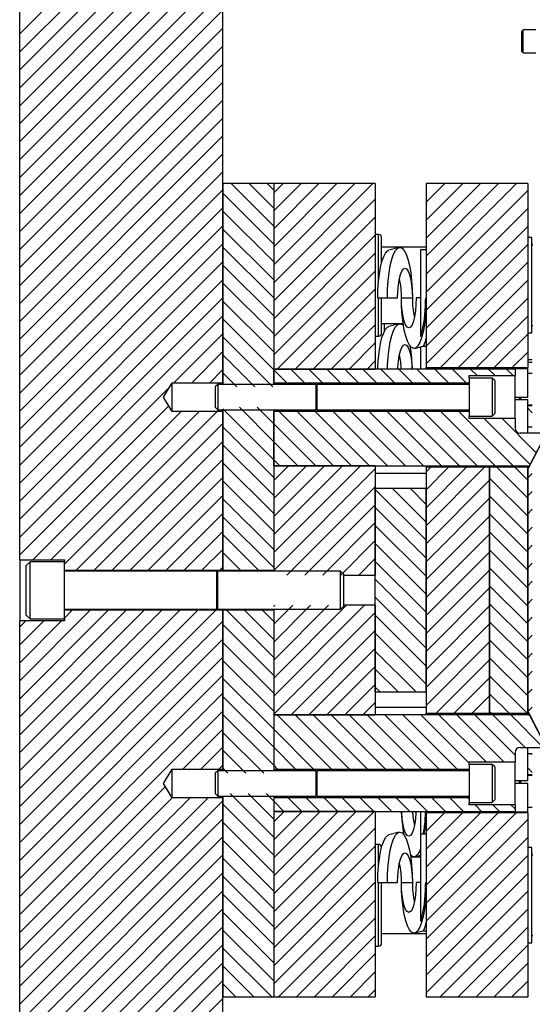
# Model space of a CAD drawing. Header units: inches. Extents: x 1802 to 2468, y -253 to -72.
# Tile 126 of 256: x 1877.53 to 1882.57, y -150.6 to -140.91. Entities that reach past the tile are written whole.
import ezdxf

# ---------------------------------------------------------------- set-up
doc = ezdxf.new("R2010")
doc.units = ezdxf.units.IN
doc.header["$LTSCALE"] = 0.5
doc.header["$MEASUREMENT"] = 0
doc.layers.add('SID-M-F', color=202, linetype='Continuous')
doc.layers.add('SID-M-S', color=105, linetype='Continuous')

msp = doc.modelspace()

# ---------------------------------------------------------------- linework, layer by layer
at = {"layer": 'SID-M-F', "linetype": 'Continuous'}
for p, q in [((1877.52787, -141.05021), (1879.52787, -139.05021)), ((1877.52787, -141.22699), (1879.52787, -139.22699)), ((1877.52787, -141.40377), (1879.52787, -139.40377)), ((1877.52787, -141.58054), (1879.52787, -139.58054)), ((1877.52787, -141.75732), (1879.52787, -139.75732)), ((1877.52787, -141.9341), (1879.52787, -139.9341)), ((1877.52787, -142.11087), (1879.52787, -140.11087)), ((1877.52787, -142.28765), (1879.52787, -140.28765)), ((1877.52787, -142.46443), (1879.52787, -140.46443)), ((1877.52787, -142.6412), (1879.52787, -140.6412)), ((1877.52787, -142.81798), (1879.52787, -140.81798)), ((1877.52787, -142.99476), (1879.52787, -140.99476)), ((1877.52787, -143.17153), (1879.52787, -141.17153)), ((1877.52787, -143.34831), (1879.52787, -141.34831)), ((1877.52787, -143.52509), (1879.52787, -141.52509)), ((1877.52787, -143.70186), (1879.52787, -141.70186)), ((1877.52787, -143.87864), (1879.52787, -141.87864)), ((1877.52787, -144.05542), (1879.52787, -142.05542)), ((1877.52787, -144.23219), (1879.52787, -142.23219)), ((1877.52787, -144.40897), (1879.52787, -142.40897)), ((1880.02787, -142.94126), (1879.61047, -142.52387)), ((1880.02787, -142.76448), (1879.78725, -142.52387)), ((1880.02787, -142.58771), (1879.96403, -142.52387)), ((1880.02787, -142.61608), (1880.12008, -142.52387)), ((1880.02787, -142.79285), (1880.29685, -142.52387)), ((1880.02787, -142.96963), (1880.47363, -142.52387)), ((1880.02787, -143.14641), (1880.65041, -142.52387)), ((1880.02787, -143.32318), (1880.82718, -142.52387)), ((1880.02787, -143.49996), (1881.00396, -142.52387)), ((1881.52787, -142.53029), (1881.53429, -142.52387)), ((1881.52787, -142.70707), (1881.71107, -142.52387)), ((1881.52787, -142.88384), (1881.88784, -142.52387)), ((1881.52787, -143.06062), (1882.06462, -142.52387)), ((1881.52787, -143.2374), (1882.2414, -142.52387)), ((1881.52787, -143.41417), (1882.41817, -142.52387)), ((1877.52787, -144.58575), (1879.52787, -142.58575)), ((1880.02787, -143.11804), (1879.52787, -142.61804)), ((1881.52787, -143.59095), (1882.52787, -142.59095)), ((1880.02787, -143.67674), (1881.02787, -142.67674)), ((1877.52787, -144.76252), (1879.52787, -142.76252)), ((1880.02787, -143.29481), (1879.52787, -142.79481)), ((1881.52787, -143.76773), (1882.52787, -142.76773)), ((1877.52787, -144.9393), (1879.52787, -142.9393)), ((1880.02787, -143.85351), (1881.02787, -142.85351)), ((1881.52787, -143.9445), (1882.52787, -142.9445)), ((1880.02787, -143.47159), (1879.52787, -142.97159)), ((1880.02787, -144.03029), (1881.02787, -143.03029)), ((1877.52787, -145.11608), (1879.52787, -143.11608)), ((1881.52787, -144.12128), (1882.52787, -143.12128)), ((1880.02787, -143.64837), (1879.52787, -143.14837)), ((1880.02787, -144.20707), (1881.02787, -143.20707)), ((1877.52787, -145.29285), (1879.52787, -143.29285)), ((1880.02787, -143.82514), (1879.52787, -143.32514)), ((1881.52787, -144.29806), (1882.52787, -143.29806)), ((1880.06284, -144.34887), (1881.02787, -143.38384)), ((1877.52787, -145.46963), (1879.52787, -143.46963)), ((1880.02787, -144.00192), (1879.52787, -143.50192)), ((1881.66883, -144.33387), (1882.52787, -143.47483)), ((1880.23962, -144.34887), (1881.02787, -143.56062)), ((1877.52787, -145.64641), (1879.52787, -143.64641)), ((1880.02787, -144.1787), (1879.52787, -143.6787)), ((1881.84561, -144.33387), (1882.52787, -143.65161)), ((1880.4164, -144.34887), (1881.02787, -143.7374)), ((1877.52787, -145.82318), (1879.52787, -143.82318)), ((1880.02787, -144.35547), (1879.52787, -143.85547)), ((1880.59317, -144.34887), (1881.02787, -143.91417)), ((1882.02239, -144.33387), (1882.52787, -143.82839)), ((1879.04458, -144.48324), (1879.52787, -143.99996)), ((1882.19916, -144.33387), (1882.52787, -144.00517)), ((1880.01898, -144.52337), (1879.52787, -144.03225)), ((1880.76995, -144.34887), (1881.02787, -144.09095)), ((1879.22136, -144.48324), (1879.52787, -144.17674)), ((1882.37594, -144.33387), (1882.52787, -144.18194)), ((1879.84221, -144.52337), (1879.52787, -144.20903)), ((1880.94673, -144.34887), (1881.02787, -144.26773)), ((1879.39814, -144.48324), (1879.52787, -144.35351)), ((1879.66543, -144.52337), (1879.52787, -144.3858)), ((1880.15576, -144.48337), (1880.02787, -144.35547)), ((1880.33254, -144.48337), (1880.19804, -144.34887)), ((1880.50931, -144.48337), (1880.37481, -144.34887)), ((1880.68609, -144.48337), (1880.55159, -144.34887)), ((1880.86287, -144.48337), (1880.72837, -144.34887)), ((1881.03964, -144.48337), (1880.90514, -144.34887)), ((1881.21642, -144.48337), (1881.08192, -144.34887)), ((1881.3932, -144.48337), (1881.2587, -144.34887)), ((1881.56997, -144.48337), (1881.43547, -144.34887)), ((1881.74675, -144.48337), (1881.61225, -144.34887)), ((1881.92353, -144.48337), (1881.78903, -144.34887)), ((1882.0298, -144.41287), (1881.9658, -144.34887)), ((1882.20658, -144.41287), (1882.14258, -144.34887)), ((1882.38336, -144.41287), (1882.31936, -144.34887)), ((1877.52787, -145.99996), (1879.0027, -144.52513)), ((1877.52787, -146.17674), (1878.99493, -144.70968)), ((1877.65788, -146.2235), (1879.11689, -144.76449)), ((1877.83466, -146.2235), (1879.29366, -144.76449)), ((1877.96787, -146.26707), (1879.47044, -144.76449)), ((1880.02787, -145.23936), (1879.52787, -144.73936)), ((1880.02787, -145.06258), (1879.68965, -144.72437)), ((1880.02787, -144.8858), (1879.86643, -144.72437)), ((1880.61771, -145.29887), (1880.08321, -144.76437)), ((1880.79448, -145.29887), (1880.25998, -144.76437)), ((1880.97126, -145.29887), (1880.43676, -144.76437)), ((1881.14804, -145.29887), (1880.61354, -144.76437)), ((1881.32481, -145.29887), (1880.79031, -144.76437)), ((1881.50159, -145.29887), (1880.96709, -144.76437)), ((1881.67837, -145.29887), (1881.14387, -144.76437)), ((1881.85514, -145.29887), (1881.32064, -144.76437)), ((1882.03192, -145.29887), (1881.49742, -144.76437)), ((1882.2087, -145.29887), (1881.6742, -144.76437)), ((1882.38547, -145.29887), (1881.85097, -144.76437)), ((1882.57314, -144.77943), (1882.52787, -144.73415)), ((1878.08459, -146.32712), (1879.52787, -144.88384)), ((1880.44093, -145.29887), (1880.02787, -144.8858)), ((1882.55111, -145.28773), (1882.09825, -144.83487)), ((1882.61163, -145.17147), (1882.27503, -144.83487)), ((1880.02787, -145.41613), (1879.52787, -144.91613)), ((1882.53531, -144.91837), (1882.52787, -144.91093)), ((1878.26137, -146.32712), (1879.52787, -145.06062)), ((1880.26415, -145.29887), (1880.02787, -145.06258)), ((1880.02787, -145.59291), (1879.52787, -145.09291)), ((1878.43814, -146.32712), (1879.52787, -145.2374)), ((1880.02787, -145.76969), (1879.52787, -145.26969)), ((1880.08738, -145.29887), (1880.02787, -145.23936)), ((1880.02787, -145.4445), (1880.1735, -145.29887)), ((1880.02787, -145.62128), (1880.35028, -145.29887)), ((1880.02787, -145.79806), (1880.52706, -145.29887)), ((1880.02787, -145.97483), (1880.70383, -145.29887)), ((1880.02787, -146.15161), (1880.88061, -145.29887)), ((1880.02787, -146.32839), (1881.02787, -145.32839)), ((1881.52787, -145.35872), (1881.57272, -145.31387)), ((1881.52787, -145.5355), (1881.74949, -145.31387)), ((1881.52787, -145.71227), (1881.92627, -145.31387)), ((1881.52787, -145.88905), (1882.10305, -145.31387)), ((1882.52787, -145.61804), (1882.2237, -145.31387)), ((1882.52787, -145.44126), (1882.40047, -145.31387)), ((1878.61492, -146.32712), (1879.52787, -145.41417)), ((1880.02787, -145.94646), (1879.52787, -145.44646)), ((1881.52787, -146.06583), (1882.15287, -145.44083)), ((1882.52787, -145.79481), (1882.15287, -145.41981)), ((1882.52787, -145.41938), (1882.57314, -145.3741)), ((1880.1572, -146.37583), (1881.02787, -145.50517)), ((1881.52787, -146.03225), (1881.02787, -145.53225)), ((1881.52787, -145.85547), (1881.19626, -145.52387)), ((1881.52787, -145.6787), (1881.37304, -145.52387)), ((1882.52787, -145.59616), (1882.57314, -145.55088)), ((1878.7917, -146.32712), (1879.52787, -145.59095)), ((1880.02787, -146.12324), (1879.52787, -145.62324)), ((1881.52787, -146.2426), (1882.15287, -145.6176)), ((1882.52787, -145.97159), (1882.15287, -145.59659)), ((1880.33397, -146.37583), (1881.02787, -145.68194)), ((1881.52787, -146.20903), (1881.02787, -145.70903)), ((1882.52787, -145.77293), (1882.57314, -145.72766)), ((1878.96847, -146.32712), (1879.52787, -145.76773)), ((1880.02787, -146.30002), (1879.52787, -145.80002)), ((1881.52787, -146.41938), (1882.15287, -145.79438)), ((1882.52787, -146.14837), (1882.15287, -145.77337)), ((1879.14525, -146.32712), (1879.52787, -145.9445)), ((1880.51075, -146.37583), (1881.02787, -145.85872)), ((1881.52787, -146.3858), (1881.02787, -145.8858)), ((1882.52787, -146.32514), (1882.15287, -145.95014)), ((1882.52787, -145.94971), (1882.57314, -145.90443)), ((1879.87819, -146.32712), (1879.52787, -145.97679)), ((1880.68753, -146.37583), (1881.02787, -146.0355)), ((1881.52787, -146.59616), (1882.15287, -145.97116)), ((1879.32203, -146.32712), (1879.52787, -146.12128)), ((1881.52787, -146.56258), (1881.02787, -146.06258)), ((1882.52787, -146.50192), (1882.15287, -146.12692)), ((1882.52787, -146.12649), (1882.57314, -146.08121)), ((1879.70142, -146.32712), (1879.52787, -146.15357)), ((1880.8643, -146.37583), (1881.02787, -146.21227)), ((1881.52787, -146.73936), (1881.02787, -146.23936)), ((1881.52787, -146.77293), (1882.15287, -146.14793)), ((1879.4988, -146.32712), (1879.52787, -146.29806)), ((1881.52787, -146.94971), (1882.15287, -146.32471)), ((1882.52787, -146.6787), (1882.15287, -146.3037)), ((1882.52787, -146.30326), (1882.57314, -146.25799)), ((1881.52787, -146.91613), (1881.02787, -146.41613)), ((1882.52787, -146.48004), (1882.57314, -146.43476)), ((1881.52787, -147.12649), (1882.15287, -146.50149)), ((1882.52787, -146.85547), (1882.15287, -146.48047)), ((1881.52787, -147.09291), (1881.02787, -146.59291)), ((1882.52787, -146.65682), (1882.57314, -146.61154)), ((1877.52787, -147.41417), (1878.22143, -146.72061)), ((1877.52787, -147.59095), (1878.3982, -146.72061)), ((1877.52787, -147.76773), (1878.57498, -146.72061)), ((1877.52787, -147.9445), (1878.75176, -146.72061)), ((1877.52787, -148.12128), (1878.92853, -146.72061)), ((1877.52787, -148.29806), (1879.10531, -146.72061)), ((1877.52787, -148.47483), (1879.28209, -146.72061)), ((1877.52787, -148.65161), (1879.45886, -146.72061)), ((1877.96787, -146.7974), (1878.04465, -146.72061)), ((1880.02787, -147.1839), (1879.56458, -146.72061)), ((1880.02787, -147.00712), (1879.74136, -146.72061)), ((1880.02787, -146.83035), (1879.91813, -146.72061)), ((1880.02787, -146.68194), (1880.03791, -146.6719)), ((1880.02787, -146.85872), (1880.21468, -146.6719)), ((1880.02787, -147.0355), (1880.39146, -146.6719)), ((1880.02787, -147.21227), (1880.56824, -146.6719)), ((1880.02787, -147.38905), (1880.74501, -146.6719)), ((1880.02787, -147.56583), (1880.92179, -146.6719)), ((1881.52787, -147.30326), (1882.15287, -146.67826)), ((1882.52787, -147.03225), (1882.15287, -146.65725)), ((1880.02787, -147.7426), (1881.02787, -146.7426)), ((1881.52787, -147.26969), (1881.02787, -146.76969)), ((1882.52787, -146.83359), (1882.57314, -146.78832)), ((1877.52787, -146.88384), (1877.58748, -146.82424)), ((1877.52787, -147.06062), (1877.76425, -146.82424)), ((1877.52787, -147.2374), (1877.94103, -146.82424)), ((1877.52787, -148.82839), (1879.52787, -146.82839)), ((1880.02787, -147.36068), (1879.52787, -146.86068)), ((1880.19838, -147.74887), (1881.02787, -146.91938)), ((1881.52787, -147.48004), (1882.15287, -146.85504)), ((1882.52787, -147.20903), (1882.15287, -146.83403)), ((1877.52787, -149.00517), (1879.52787, -147.00517)), ((1881.52787, -147.44646), (1881.02787, -146.94646)), ((1882.52787, -147.3858), (1882.15287, -147.0108)), ((1882.52787, -147.01037), (1882.57314, -146.96509)), ((1880.02787, -147.53745), (1879.52787, -147.03745)), ((1880.37515, -147.74887), (1881.02787, -147.09616)), ((1881.52787, -147.65682), (1882.15287, -147.03182)), ((1877.52787, -149.18194), (1879.52787, -147.18194)), ((1881.42849, -147.52387), (1881.02787, -147.12324)), ((1881.62759, -147.73387), (1882.15287, -147.20859)), ((1882.52787, -147.56258), (1882.15287, -147.18758)), ((1882.52787, -147.18715), (1882.57314, -147.14187)), ((1880.02787, -147.71423), (1879.52787, -147.21423)), ((1880.55193, -147.74887), (1881.02787, -147.27293)), ((1881.25172, -147.52387), (1881.02787, -147.30002)), ((1877.52787, -149.35872), (1879.52787, -147.35872)), ((1880.02787, -147.89101), (1879.52787, -147.39101)), ((1881.80437, -147.73387), (1882.15287, -147.38537)), ((1882.52238, -147.73387), (1882.15287, -147.36436)), ((1882.52787, -147.36392), (1882.57314, -147.31865)), ((1880.72871, -147.74887), (1881.02787, -147.44971)), ((1881.07494, -147.52387), (1881.02787, -147.47679)), ((1882.52787, -147.5407), (1882.57314, -147.49542)), ((1877.52787, -149.5355), (1879.52787, -147.5355)), ((1880.02787, -148.06778), (1879.52787, -147.56778)), ((1881.98114, -147.73387), (1882.15287, -147.56215)), ((1882.3456, -147.73387), (1882.15287, -147.54113)), ((1880.90548, -147.74887), (1881.02787, -147.62649)), ((1882.53036, -147.71498), (1882.57314, -147.6722)), ((1877.52787, -149.71227), (1879.52787, -147.71227)), ((1880.02787, -148.24456), (1879.52787, -147.74456)), ((1880.597, -148.28337), (1880.0625, -147.74887)), ((1880.77378, -148.28337), (1880.23928, -147.74887)), ((1880.95056, -148.28337), (1880.41606, -147.74887)), ((1881.12733, -148.28337), (1880.59283, -147.74887)), ((1881.30411, -148.28337), (1880.76961, -147.74887)), ((1881.48089, -148.28337), (1880.94639, -147.74887)), ((1881.65766, -148.28337), (1881.12316, -147.74887)), ((1881.83444, -148.28337), (1881.29994, -147.74887)), ((1881.95287, -148.22502), (1881.47672, -147.74887)), ((1882.11749, -148.21287), (1881.65349, -147.74887)), ((1882.29427, -148.21287), (1881.83027, -147.74887)), ((1882.40287, -148.14469), (1882.00705, -147.74887)), ((1882.16882, -147.73387), (1882.15287, -147.71791)), ((1882.50432, -148.06936), (1882.18382, -147.74887)), ((1882.6811, -148.06936), (1882.3606, -147.74887)), ((1882.55392, -147.76541), (1882.53738, -147.74887)), ((1879.13367, -148.28324), (1879.52787, -147.88905)), ((1879.9299, -148.32337), (1879.52787, -147.92134)), ((1880.42023, -148.28337), (1880.02787, -147.89101)), ((1879.31045, -148.28324), (1879.52787, -148.06583)), ((1880.24345, -148.28337), (1880.02787, -148.06778)), ((1879.75312, -148.32337), (1879.52787, -148.09811)), ((1882.57314, -148.13819), (1882.56432, -148.12936)), ((1879.48722, -148.28324), (1879.52787, -148.2426)), ((1879.57634, -148.32337), (1879.52787, -148.27489)), ((1880.06667, -148.28337), (1880.02787, -148.24456)), ((1882.57314, -148.31496), (1882.52787, -148.26969)), ((1877.52787, -149.88905), (1878.96202, -148.4549)), ((1877.52787, -150.06583), (1879.0292, -148.56449)), ((1877.52787, -150.2426), (1879.20597, -148.56449)), ((1877.52787, -150.41938), (1879.38275, -148.56449)), ((1880.02787, -148.95167), (1879.60057, -148.52437)), ((1880.02787, -148.77489), (1879.77734, -148.52437)), ((1880.02787, -148.59811), (1879.95412, -148.52437)), ((1880.3054, -148.69887), (1880.1709, -148.56437)), ((1880.48217, -148.69887), (1880.34767, -148.56437)), ((1880.65895, -148.69887), (1880.52445, -148.56437)), ((1880.83573, -148.69887), (1880.70123, -148.56437)), ((1881.0125, -148.69887), (1880.878, -148.56437)), ((1881.18928, -148.69887), (1881.05478, -148.56437)), ((1881.36606, -148.69887), (1881.23156, -148.56437)), ((1881.54283, -148.69887), (1881.40833, -148.56437)), ((1881.71961, -148.69887), (1881.58511, -148.56437)), ((1881.89639, -148.69887), (1881.76189, -148.56437)), ((1881.95287, -148.57857), (1881.93866, -148.56437)), ((1877.52787, -150.59616), (1879.52787, -148.59616)), ((1880.02787, -149.12844), (1879.52787, -148.62844)), ((1880.12862, -148.69887), (1880.02787, -148.59811)), ((1882.07316, -148.69887), (1882.00916, -148.63487)), ((1882.24994, -148.69887), (1882.18594, -148.63487)), ((1882.40287, -148.67502), (1882.36272, -148.63487)), ((1880.02787, -148.80326), (1880.13226, -148.69887)), ((1880.02787, -148.98004), (1880.30904, -148.69887)), ((1880.02787, -149.15682), (1880.48581, -148.69887)), ((1880.02787, -149.33359), (1880.66259, -148.69887)), ((1880.02787, -149.51037), (1880.83937, -148.69887)), ((1880.02787, -149.68715), (1881.01614, -148.69887)), ((1881.52787, -148.71748), (1881.53147, -148.71387)), ((1881.52787, -148.89425), (1881.70825, -148.71387)), ((1881.52787, -149.07103), (1881.88503, -148.71387)), ((1881.52787, -149.24781), (1882.0618, -148.71387)), ((1881.52787, -149.42458), (1882.23858, -148.71387)), ((1881.52787, -149.60136), (1882.41536, -148.71387)), ((1877.52787, -150.77293), (1879.52787, -148.77293)), ((1880.02787, -149.30522), (1879.52787, -148.80522)), ((1881.52787, -149.77814), (1882.52787, -148.77814)), ((1877.52787, -150.94971), (1879.52787, -148.94971)), ((1880.02787, -149.86392), (1881.02787, -148.86392)), ((1880.02787, -149.482), (1879.52787, -148.982)), ((1880.02787, -150.0407), (1881.02787, -149.0407)), ((1881.52787, -149.95491), (1882.52787, -148.95491)), ((1877.52787, -151.12649), (1879.52787, -149.12649)), ((1881.52787, -150.13169), (1882.52787, -149.13169)), ((1880.02787, -149.65877), (1879.52787, -149.15877)), ((1880.02787, -150.21748), (1881.02787, -149.21748)), ((1877.52787, -151.30326), (1879.52787, -149.30326)), ((1880.02787, -149.83555), (1879.52787, -149.33555)), ((1881.52787, -150.30847), (1882.52787, -149.30847)), ((1880.02787, -150.39425), (1881.02787, -149.39425)), ((1877.52787, -151.48004), (1879.52787, -149.48004)), ((1880.02787, -150.01233), (1879.52787, -149.51233)), ((1881.52787, -150.48524), (1882.52787, -149.48524)), ((1880.07503, -150.52387), (1881.02787, -149.57103)), ((1877.52787, -151.65682), (1879.52787, -149.65682)), ((1880.02787, -150.1891), (1879.52787, -149.6891)), ((1881.66602, -150.52387), (1882.52787, -149.66202)), ((1880.2518, -150.52387), (1881.02787, -149.74781)), ((1877.52787, -151.83359), (1879.52787, -149.83359)), ((1880.02787, -150.36588), (1879.52787, -149.86588)), ((1881.84279, -150.52387), (1882.52787, -149.8388)), ((1877.52787, -152.01037), (1879.52787, -150.01037)), ((1880.42858, -150.52387), (1881.02787, -149.92458)), ((1882.01957, -150.52387), (1882.52787, -150.01557)), ((1880.00908, -150.52387), (1879.52787, -150.04266)), ((1880.60536, -150.52387), (1881.02787, -150.10136)), ((1877.52787, -152.18715), (1879.52787, -150.18715)), ((1882.19635, -150.52387), (1882.52787, -150.19235)), ((1879.8323, -150.52387), (1879.52787, -150.21943)), ((1880.78213, -150.52387), (1881.02787, -150.27814)), ((1877.52787, -152.36392), (1879.52787, -150.36392)), ((1879.65552, -150.52387), (1879.52787, -150.39621)), ((1882.37312, -150.52387), (1882.52787, -150.36913)), ((1880.95891, -150.52387), (1881.02787, -150.45491)), ((1877.52787, -152.5407), (1879.52787, -150.5407))]:
    msp.add_line(p, q, dxfattribs=at)
at = {"layer": 'SID-M-S'}
for p, q in [((1877.52787, -146.2235), (1877.52787, -136.52387)), ((1879.52787, -144.48324), (1879.52787, -136.52387)), ((1882.48414, -141.01087), (1882.47014, -141.02487)), ((1882.60814, -141.01087), (1882.48414, -141.01087)), ((1882.48414, -141.23687), (1882.48414, -141.01087)), ((1882.47014, -141.22287), (1882.47014, -141.02487)), ((1882.47014, -141.22287), (1882.48414, -141.23687)), ((1882.48414, -141.23687), (1882.60814, -141.23687)), ((1879.52787, -142.52387), (1879.52787, -144.49887)), ((1880.02787, -142.52387), (1879.52787, -142.52387)), ((1880.02787, -142.52387), (1880.02787, -144.34887)), ((1881.02787, -142.52387), (1880.02787, -142.52387)), ((1880.02787, -142.52387), (1880.02787, -144.49887)), ((1881.02787, -142.52387), (1881.02787, -144.34887)), ((1881.52787, -142.52387), (1881.52787, -144.33387)), ((1882.52787, -142.52387), (1881.52787, -142.52387)), ((1882.52787, -142.52387), (1882.52787, -144.33387)), ((1881.06037, -143.02387), (1881.02787, -143.02387)), ((1881.06037, -143.47509), (1881.06037, -143.02387)), ((1881.09037, -143.30038), (1881.09037, -143.05387)), ((1882.56987, -143.05487), (1882.52787, -143.05487)), ((1882.56987, -143.99287), (1882.56987, -143.05487)), ((1881.52787, -143.14887), (1881.09037, -143.14887)), ((1881.11031, -143.24162), (1881.1287, -143.20698)), ((1881.1287, -143.20698), (1881.14829, -143.18576)), ((1881.14829, -143.18576), (1881.16091, -143.17962)), ((1881.26186, -143.15295), (1881.16091, -143.17962)), ((1881.19083, -143.26816), (1881.20839, -143.21848)), ((1881.20839, -143.21848), (1881.22782, -143.18187)), ((1881.22782, -143.18187), (1881.24853, -143.15944)), ((1881.24853, -143.15944), (1881.26988, -143.15189)), ((1881.26988, -143.15189), (1881.29124, -143.15944)), ((1881.29124, -143.15944), (1881.31195, -143.18187)), ((1881.31195, -143.18187), (1881.33138, -143.21848)), ((1881.33138, -143.21848), (1881.34894, -143.26816)), ((1881.52787, -143.17387), (1881.47387, -143.17387)), ((1881.47387, -143.17387), (1881.47387, -144.02736)), ((1881.07935, -143.3466), (1881.0937, -143.28864)), ((1881.0937, -143.28864), (1881.11031, -143.24162)), ((1881.16338, -143.40038), (1881.17567, -143.32942)), ((1881.17567, -143.32942), (1881.19083, -143.26816)), ((1881.34894, -143.26816), (1881.36409, -143.32942)), ((1881.36409, -143.32942), (1881.37639, -143.40038)), ((1881.05915, -143.48803), (1881.06772, -143.41374)), ((1881.06772, -143.41374), (1881.07935, -143.3466)), ((1881.15432, -143.47889), (1881.16338, -143.40038)), ((1881.26345, -143.46587), (1881.27495, -143.4194)), ((1881.27495, -143.4194), (1881.28872, -143.38443)), ((1881.28872, -143.38443), (1881.30407, -143.36272)), ((1881.30407, -143.36272), (1881.32023, -143.35536)), ((1881.32023, -143.35536), (1881.3364, -143.36272)), ((1881.3364, -143.36272), (1881.35175, -143.38443)), ((1881.35175, -143.38443), (1881.36552, -143.4194)), ((1881.36552, -143.4194), (1881.37702, -143.46587)), ((1881.37639, -143.40038), (1881.38545, -143.47889)), ((1881.0539, -143.56721), (1881.05915, -143.48803)), ((1881.14877, -143.56257), (1881.15432, -143.47889)), ((1881.24942, -143.58356), (1881.2548, -143.52152)), ((1881.2548, -143.52152), (1881.26345, -143.46587)), ((1881.37702, -143.46587), (1881.38567, -143.52152)), ((1881.38545, -143.47889), (1881.391, -143.56257)), ((1881.38567, -143.52152), (1881.39105, -143.58356)), ((1881.05213, -143.64887), (1881.0539, -143.56721)), ((1881.1469, -143.64887), (1881.14877, -143.56257)), ((1881.2476, -143.64887), (1881.24942, -143.58356)), ((1881.391, -143.56257), (1881.39287, -143.64887)), ((1881.39105, -143.58356), (1881.39287, -143.64887)), ((1881.05213, -143.64887), (1881.1469, -143.64887)), ((1881.06037, -144.02387), (1881.06037, -143.64887)), ((1881.09037, -143.99387), (1881.09037, -143.64887)), ((1881.1469, -143.64887), (1881.2476, -143.64887)), ((1881.28487, -143.64887), (1881.39287, -143.64887)), ((1881.28668, -143.73386), (1881.28487, -143.64887)), ((1881.28669, -143.71418), (1881.28487, -143.64887)), ((1881.29206, -143.77622), (1881.28669, -143.71418)), ((1881.42831, -143.71418), (1881.42294, -143.77622)), ((1881.43013, -143.64887), (1881.42831, -143.71418)), ((1881.47387, -143.64887), (1881.43013, -143.64887)), ((1881.52787, -143.64887), (1881.52371, -143.64887)), ((1881.29206, -143.81634), (1881.28668, -143.73386)), ((1881.30071, -143.83187), (1881.29206, -143.77622)), ((1881.30085, -143.89389), (1881.29206, -143.81634)), ((1881.42294, -143.77622), (1881.41428, -143.83187)), ((1881.52787, -143.75732), (1881.52151, -143.83867)), ((1881.09037, -143.89887), (1881.30156, -143.89887)), ((1881.11814, -143.97493), (1881.11814, -143.89887)), ((1881.11814, -143.97493), (1881.11814, -143.89887)), ((1881.26186, -143.90295), (1881.16091, -143.92962)), ((1881.22782, -143.93187), (1881.24853, -143.90944)), ((1881.24853, -143.90944), (1881.26988, -143.90189)), ((1881.26988, -143.90189), (1881.29124, -143.90944)), ((1881.29124, -143.90944), (1881.30525, -143.92289)), ((1881.31221, -143.87834), (1881.30071, -143.83187)), ((1881.3128, -143.96423), (1881.30085, -143.89389)), ((1881.32598, -143.91331), (1881.31221, -143.87834)), ((1881.34134, -143.93502), (1881.32598, -143.91331)), ((1881.38901, -143.91331), (1881.37366, -143.93502)), ((1881.40278, -143.87834), (1881.38901, -143.91331)), ((1881.41428, -143.83187), (1881.40278, -143.87834)), ((1881.5118, -143.91442), (1881.49903, -143.98235)), ((1881.52151, -143.83867), (1881.5118, -143.91442)), ((1881.0937, -144.03864), (1881.11031, -143.99162)), ((1881.11031, -143.99162), (1881.1287, -143.95698)), ((1881.1287, -143.95698), (1881.14829, -143.93576)), ((1881.14829, -143.93576), (1881.16091, -143.92962)), ((1881.19083, -144.01816), (1881.20839, -143.96848)), ((1881.20839, -143.96848), (1881.22782, -143.93187)), ((1881.32754, -144.02527), (1881.3128, -143.96423)), ((1881.3575, -143.94237), (1881.34134, -143.93502)), ((1881.37366, -143.93502), (1881.3575, -143.94237)), ((1881.49903, -143.98235), (1881.48358, -144.04045)), ((1882.52787, -143.99287), (1882.56987, -143.99287)), ((1881.02787, -144.02387), (1881.06037, -144.02387)), ((1881.06772, -144.16374), (1881.07935, -144.0966)), ((1881.07935, -144.0966), (1881.0937, -144.03864)), ((1881.16338, -144.15038), (1881.17567, -144.07942)), ((1881.17567, -144.07942), (1881.19083, -144.01816)), ((1881.30407, -144.11272), (1881.32023, -144.10536)), ((1881.32023, -144.10536), (1881.3364, -144.11272)), ((1881.34466, -144.07522), (1881.32754, -144.02527)), ((1881.36363, -144.11261), (1881.34466, -144.07522)), ((1881.46589, -144.08701), (1881.44649, -144.12067)), ((1881.48358, -144.04045), (1881.46589, -144.08701)), ((1881.05915, -144.23803), (1881.06772, -144.16374)), ((1881.15432, -144.22889), (1881.16338, -144.15038)), ((1881.26345, -144.21587), (1881.27495, -144.1694)), ((1881.27495, -144.1694), (1881.28872, -144.13443)), ((1881.28872, -144.13443), (1881.30407, -144.11272)), ((1881.3364, -144.11272), (1881.35175, -144.13443)), ((1881.35175, -144.13443), (1881.36552, -144.1694)), ((1881.38391, -144.13633), (1881.36363, -144.11261)), ((1881.36552, -144.1694), (1881.37702, -144.21587)), ((1881.40489, -144.1457), (1881.38391, -144.13633)), ((1881.42596, -144.14043), (1881.40489, -144.1457)), ((1881.41587, -144.14478), (1881.49607, -144.1236)), ((1881.44649, -144.12067), (1881.42596, -144.14043)), ((1881.47387, -144.12946), (1881.47387, -144.34887)), ((1881.49505, -144.12387), (1881.52787, -144.12387)), ((1881.0539, -144.31721), (1881.05915, -144.23803)), ((1881.14877, -144.31257), (1881.15432, -144.22889)), ((1881.24942, -144.33356), (1881.2548, -144.27152)), ((1881.2548, -144.27152), (1881.26345, -144.21587)), ((1881.37702, -144.21587), (1881.38567, -144.27152)), ((1881.38567, -144.27152), (1881.39105, -144.33356)), ((1882.52787, -144.25287), (1882.57314, -144.25287)), ((1882.57314, -144.28287), (1882.52787, -144.28287)), ((1880.02787, -144.48337), (1880.02787, -144.34887)), ((1882.40287, -144.34887), (1880.02787, -144.34887)), ((1880.02787, -144.34887), (1881.02787, -144.34887)), ((1881.05279, -144.34887), (1881.0539, -144.31721)), ((1881.14753, -144.34887), (1881.14877, -144.31257)), ((1881.24867, -144.34887), (1881.24942, -144.33356)), ((1881.39105, -144.33356), (1881.3918, -144.34887)), ((1881.52787, -144.33387), (1882.52787, -144.33387)), ((1881.52787, -144.34387), (1881.52787, -144.33387)), ((1881.52787, -144.34387), (1882.52787, -144.34387)), ((1881.52787, -144.34887), (1881.52787, -144.34387)), ((1882.40287, -144.34887), (1882.40287, -144.41287)), ((1882.52787, -144.34387), (1882.52787, -144.33387)), ((1882.52787, -144.62387), (1882.52787, -144.34387)), ((1882.57314, -144.39137), (1882.52787, -144.39137)), ((1878.94337, -144.62387), (1879.02787, -144.48324)), ((1879.02787, -144.48324), (1879.52787, -144.48324)), ((1879.02787, -144.76449), (1879.02787, -144.48324)), ((1879.47737, -144.49887), (1879.45287, -144.52337)), ((1880.44356, -144.49887), (1879.47737, -144.49887)), ((1879.47737, -144.49887), (1879.47737, -144.74887)), ((1880.02787, -144.48337), (1881.95287, -144.48337)), ((1880.45095, -144.51917), (1880.44356, -144.49887)), ((1880.44356, -144.49887), (1880.44356, -144.74887)), ((1881.95287, -144.49887), (1880.45247, -144.49887)), ((1880.45247, -144.49887), (1880.45247, -144.74887)), ((1881.95287, -144.41287), (1882.40287, -144.41287)), ((1881.95287, -144.43637), (1881.95287, -144.41287)), ((1882.17787, -144.43637), (1881.95287, -144.43637)), ((1881.95287, -144.43637), (1881.95287, -144.81137)), ((1882.20287, -144.46137), (1882.17787, -144.43637)), ((1882.17787, -144.43637), (1882.17787, -144.81137)), ((1882.20287, -144.46137), (1882.20287, -144.78637)), ((1882.40287, -144.83487), (1882.40287, -144.41287)), ((1879.45287, -144.52337), (1879.45287, -144.72437)), ((1880.45095, -144.51917), (1880.45095, -144.72856)), ((1879.02787, -144.76449), (1878.94337, -144.62387)), ((1882.40287, -144.62387), (1882.52787, -144.62387)), ((1882.40287, -144.64887), (1882.52787, -144.64887)), ((1882.44814, -144.64887), (1882.44814, -144.62387)), ((1882.45814, -144.62387), (1882.45814, -144.64887)), ((1882.52787, -144.71137), (1882.52787, -144.64887)), ((1879.52787, -144.76449), (1879.02787, -144.76449)), ((1879.45287, -144.72437), (1879.47737, -144.74887)), ((1879.47737, -144.74887), (1880.44356, -144.74887)), ((1879.52787, -144.74887), (1879.52787, -146.32712)), ((1879.52787, -146.32712), (1879.52787, -144.76449)), ((1880.02787, -144.74887), (1880.02787, -146.32712)), ((1880.02787, -145.29887), (1880.02787, -144.76437)), ((1881.95287, -144.76437), (1880.02787, -144.76437)), ((1880.44356, -144.74887), (1880.45095, -144.72856)), ((1880.45247, -144.74887), (1881.95287, -144.74887)), ((1882.17787, -144.81137), (1882.20287, -144.78637)), ((1882.52787, -144.70137), (1882.57314, -144.70137)), ((1882.52787, -144.91837), (1882.52787, -144.71137)), ((1882.57314, -144.71137), (1882.52787, -144.71137)), ((1881.95287, -144.81137), (1882.17787, -144.81137)), ((1881.95287, -144.83487), (1881.95287, -144.81137)), ((1882.40287, -144.83487), (1881.95287, -144.83487)), ((1882.40287, -144.83487), (1882.40287, -144.92837)), ((1882.71215, -144.97837), (1882.45287, -144.97837)), ((1882.57314, -144.91837), (1882.52787, -144.91837)), ((1882.52787, -144.97837), (1882.52787, -144.91837)), ((1882.54531, -145.29887), (1882.71215, -144.97837)), ((1882.67991, -145.04029), (1882.53743, -145.314)), ((1880.02787, -145.29887), (1882.54531, -145.29887)), ((1880.02787, -145.29887), (1880.02787, -146.33637)), ((1881.02787, -145.29887), (1880.02787, -145.29887)), ((1881.02787, -145.29887), (1881.02787, -146.37583)), ((1881.52787, -145.30387), (1881.52787, -145.29887)), ((1881.52787, -145.30387), (1882.15287, -145.30387)), ((1881.52787, -145.31387), (1881.52787, -145.30387)), ((1881.52787, -145.31387), (1881.52787, -147.73387)), ((1882.15287, -145.31387), (1881.52787, -145.31387)), ((1882.15287, -145.30387), (1882.15287, -145.29887)), ((1882.15287, -145.29887), (1882.15287, -145.30387)), ((1882.15287, -145.30387), (1882.52787, -145.30387)), ((1882.15287, -145.31387), (1882.15287, -145.30387)), ((1882.15287, -145.30387), (1882.15287, -145.31387)), ((1882.15287, -147.73387), (1882.15287, -145.31387)), ((1882.52787, -145.31387), (1882.15287, -145.31387)), ((1882.15287, -145.31387), (1882.15287, -147.73387)), ((1882.52787, -145.30387), (1882.52787, -145.29887)), ((1882.52787, -145.30221), (1882.54357, -145.30221)), ((1882.52787, -145.31387), (1882.52787, -145.30387)), ((1882.52787, -147.73387), (1882.52787, -145.31387)), ((1882.53091, -145.33058), (1882.52787, -145.33058)), ((1882.52787, -145.34399), (1882.52836, -145.34399)), ((1882.52787, -145.34907), (1882.52796, -145.34907)), ((1882.52787, -145.35309), (1882.52787, -147.69465)), ((1882.52798, -145.34872), (1882.52794, -145.34907)), ((1881.02787, -145.37272), (1881.52787, -145.37272)), ((1881.52787, -145.52387), (1881.02787, -145.52387)), ((1881.02787, -147.52387), (1881.02787, -145.52387)), ((1881.52787, -147.52387), (1881.52787, -145.52387)), ((1877.52787, -146.2235), (1877.96787, -146.2235)), ((1877.52787, -146.2235), (1877.52787, -146.82424)), ((1877.96787, -146.2235), (1877.96787, -146.24262)), ((1877.63037, -146.24262), (1877.59287, -146.28012)), ((1877.59287, -146.76762), (1877.59287, -146.28012)), ((1877.96787, -146.24262), (1877.63037, -146.24262)), ((1877.63037, -146.80512), (1877.63037, -146.24262)), ((1877.96787, -146.80512), (1877.96787, -146.24262)), ((1877.96787, -146.32712), (1879.52787, -146.32712)), ((1879.46826, -146.33637), (1877.96787, -146.33637)), ((1879.46826, -146.71137), (1879.46826, -146.33637)), ((1879.47963, -146.33637), (1879.46979, -146.36342)), ((1880.68662, -146.33637), (1879.47963, -146.33637)), ((1879.47963, -146.71137), (1879.47963, -146.33637)), ((1879.52787, -146.32712), (1880.02787, -146.32712)), ((1879.52787, -146.32712), (1879.52787, -146.33637)), ((1879.52787, -146.32712), (1879.52787, -146.33637)), ((1880.71787, -146.36762), (1880.68662, -146.33637)), ((1880.68662, -146.71137), (1880.68662, -146.33637)), ((1879.46979, -146.68431), (1879.46979, -146.36342)), ((1880.71787, -146.68012), (1880.71787, -146.36762)), ((1880.71787, -146.37583), (1881.02787, -146.37583)), ((1877.96787, -146.71137), (1879.46826, -146.71137)), ((1879.52787, -146.72061), (1877.96787, -146.72061)), ((1879.46979, -146.68431), (1879.47963, -146.71137)), ((1879.47963, -146.71137), (1880.68662, -146.71137)), ((1879.52787, -146.71137), (1879.52787, -146.72061)), ((1879.52787, -146.71137), (1879.52787, -146.72061)), ((1880.02787, -146.72061), (1879.52787, -146.72061)), ((1879.52787, -146.72061), (1879.52787, -148.29887)), ((1879.52787, -148.28324), (1879.52787, -146.72061)), ((1880.02787, -146.71137), (1880.02787, -147.74887)), ((1880.02787, -146.72061), (1880.02787, -148.29887)), ((1880.68662, -146.71137), (1880.71787, -146.68012)), ((1881.02787, -146.6719), (1880.71787, -146.6719)), ((1881.02787, -146.6719), (1881.02787, -147.74887)), ((1877.59287, -146.76762), (1877.63037, -146.80512)), ((1877.63037, -146.80512), (1877.96787, -146.80512)), ((1877.96787, -146.80512), (1877.96787, -146.82424)), ((1877.96787, -146.82424), (1877.52787, -146.82424)), ((1877.52787, -156.52387), (1877.52787, -146.82424)), ((1881.02787, -147.52387), (1881.52787, -147.52387)), ((1881.02787, -147.67501), (1881.52787, -147.67501)), ((1880.02787, -147.74887), (1880.02787, -148.28337)), ((1882.54531, -147.74887), (1880.02787, -147.74887)), ((1880.02787, -147.74887), (1881.02787, -147.74887)), ((1881.52787, -147.73387), (1882.15287, -147.73387)), ((1881.52787, -147.74387), (1881.52787, -147.73387)), ((1881.52787, -147.74387), (1882.15287, -147.74387)), ((1881.52787, -147.74887), (1881.52787, -147.74387)), ((1882.15287, -147.73387), (1882.52787, -147.73387)), ((1882.15287, -147.74387), (1882.15287, -147.73387)), ((1882.15287, -147.73387), (1882.15287, -147.74387)), ((1882.15287, -147.74387), (1882.52787, -147.74387)), ((1882.15287, -147.74387), (1882.15287, -147.74887)), ((1882.15287, -147.74387), (1882.15287, -147.74887)), ((1882.52796, -147.69867), (1882.52787, -147.69867)), ((1882.52787, -147.70375), (1882.52836, -147.70375)), ((1882.52787, -147.71716), (1882.53091, -147.71716)), ((1882.52787, -147.74387), (1882.52787, -147.73387)), ((1882.52787, -147.74887), (1882.52787, -147.74387)), ((1882.54357, -147.74553), (1882.52787, -147.74553)), ((1882.52794, -147.69867), (1882.52798, -147.69901)), ((1882.53743, -147.73374), (1882.67991, -148.00744)), ((1882.71215, -148.06936), (1882.54531, -147.74887)), ((1882.45287, -148.06936), (1882.71215, -148.06936)), ((1882.52787, -148.12936), (1882.52787, -148.06936)), ((1882.40287, -148.11936), (1882.40287, -148.21287)), ((1882.52787, -148.12936), (1882.57314, -148.12936)), ((1882.52787, -148.33637), (1882.52787, -148.12936)), ((1881.95287, -148.21287), (1882.40287, -148.21287)), ((1881.95287, -148.23637), (1881.95287, -148.21287)), ((1882.17787, -148.23637), (1881.95287, -148.23637)), ((1881.95287, -148.23637), (1881.95287, -148.61137)), ((1882.20287, -148.26137), (1882.17787, -148.23637)), ((1882.17787, -148.23637), (1882.17787, -148.61137)), ((1882.20287, -148.26137), (1882.20287, -148.58637)), ((1882.40287, -148.63487), (1882.40287, -148.21287)), ((1878.94337, -148.42387), (1879.02787, -148.28324)), ((1879.02787, -148.28324), (1879.52787, -148.28324)), ((1879.02787, -148.56449), (1879.02787, -148.28324)), ((1879.47737, -148.29887), (1879.45287, -148.32337)), ((1879.45287, -148.32337), (1879.45287, -148.52437)), ((1880.44356, -148.29887), (1879.47737, -148.29887)), ((1879.47737, -148.29887), (1879.47737, -148.54887)), ((1880.02787, -148.28337), (1881.95287, -148.28337)), ((1880.45095, -148.31917), (1880.44356, -148.29887)), ((1880.44356, -148.29887), (1880.44356, -148.54887)), ((1880.45095, -148.31917), (1880.45095, -148.52856)), ((1881.95287, -148.29887), (1880.45247, -148.29887)), ((1880.45247, -148.29887), (1880.45247, -148.54887)), ((1882.52787, -148.33637), (1882.57314, -148.33637)), ((1882.52787, -148.39887), (1882.52787, -148.33637)), ((1882.57314, -148.34637), (1882.52787, -148.34637)), ((1879.02787, -148.56449), (1878.94337, -148.42387)), ((1882.52787, -148.39887), (1882.40287, -148.39887)), ((1882.52787, -148.42387), (1882.40287, -148.42387)), ((1882.44814, -148.42387), (1882.44814, -148.39887)), ((1882.45814, -148.39887), (1882.45814, -148.42387)), ((1882.52787, -148.70387), (1882.52787, -148.42387)), ((1879.52787, -148.56449), (1879.02787, -148.56449)), ((1879.45287, -148.52437), (1879.47737, -148.54887)), ((1879.47737, -148.54887), (1880.44356, -148.54887)), ((1879.52787, -148.54887), (1879.52787, -150.52387)), ((1879.52787, -156.52387), (1879.52787, -148.56449)), ((1880.02787, -148.54887), (1880.02787, -150.52387)), ((1881.95287, -148.56437), (1880.02787, -148.56437)), ((1880.02787, -148.56437), (1880.02787, -148.69887)), ((1880.44356, -148.54887), (1880.45095, -148.52856)), ((1880.45247, -148.54887), (1881.95287, -148.54887)), ((1881.95287, -148.61137), (1882.17787, -148.61137)), ((1881.95287, -148.63487), (1881.95287, -148.61137)), ((1882.40287, -148.63487), (1881.95287, -148.63487)), ((1882.17787, -148.61137), (1882.20287, -148.58637)), ((1882.40287, -148.63487), (1882.40287, -148.69887)), ((1882.52787, -148.65637), (1882.57314, -148.65637)), ((1880.02787, -148.69887), (1882.40287, -148.69887)), ((1881.02787, -148.69887), (1880.02787, -148.69887)), ((1880.02787, -148.69887), (1880.02787, -150.52387)), ((1881.02787, -148.69887), (1881.02787, -150.52387)), ((1881.28669, -148.71418), (1881.28593, -148.69887)), ((1881.29206, -148.77622), (1881.28669, -148.71418)), ((1881.42831, -148.71418), (1881.42294, -148.77622)), ((1881.42907, -148.69887), (1881.42831, -148.71418)), ((1881.47387, -148.69887), (1881.47387, -148.92387)), ((1881.52787, -148.70387), (1881.52787, -148.69887)), ((1881.52787, -148.70387), (1882.52787, -148.70387)), ((1881.52787, -148.71387), (1881.52787, -148.70387)), ((1882.52787, -148.71387), (1881.52787, -148.71387)), ((1881.52787, -148.71387), (1881.52787, -150.52387)), ((1882.52787, -148.71387), (1882.52787, -148.70387)), ((1882.52787, -148.71387), (1882.52787, -150.52387)), ((1881.30071, -148.83187), (1881.29206, -148.77622)), ((1881.31221, -148.87834), (1881.30071, -148.83187)), ((1881.41428, -148.83187), (1881.40278, -148.87834)), ((1881.42294, -148.77622), (1881.41428, -148.83187)), ((1881.1287, -148.95698), (1881.14829, -148.93576)), ((1881.14829, -148.93576), (1881.16091, -148.92962)), ((1881.26186, -148.90295), (1881.16091, -148.92962)), ((1881.20839, -148.96848), (1881.22782, -148.93187)), ((1881.22782, -148.93187), (1881.24853, -148.90944)), ((1881.24853, -148.90944), (1881.26988, -148.90189)), ((1881.26988, -148.90189), (1881.29124, -148.90944)), ((1881.29124, -148.90944), (1881.31195, -148.93187)), ((1881.31195, -148.93187), (1881.33138, -148.96848)), ((1881.32598, -148.91331), (1881.31221, -148.87834)), ((1881.34134, -148.93502), (1881.32598, -148.91331)), ((1881.3575, -148.94237), (1881.34134, -148.93502)), ((1881.37366, -148.93502), (1881.3575, -148.94237)), ((1881.38901, -148.91331), (1881.37366, -148.93502)), ((1881.40278, -148.87834), (1881.38901, -148.91331)), ((1881.52787, -148.92387), (1881.47387, -148.92387)), ((1881.47387, -148.92387), (1881.47387, -149.77736)), ((1881.06037, -149.02387), (1881.02787, -149.02387)), ((1881.06037, -149.22509), (1881.06037, -149.02387)), ((1881.07935, -149.0966), (1881.0937, -149.03864)), ((1881.0937, -149.03864), (1881.11031, -148.99162)), ((1881.11031, -148.99162), (1881.1287, -148.95698)), ((1881.17567, -149.07942), (1881.19083, -149.01816)), ((1881.19083, -149.01816), (1881.20839, -148.96848)), ((1881.33138, -148.96848), (1881.34894, -149.01816)), ((1881.34894, -149.01816), (1881.36409, -149.07942)), ((1881.06772, -149.16374), (1881.07935, -149.0966)), ((1881.16338, -149.15038), (1881.17567, -149.07942)), ((1881.27495, -149.1694), (1881.28872, -149.13443)), ((1881.28872, -149.13443), (1881.30407, -149.11272)), ((1881.30407, -149.11272), (1881.32023, -149.10536)), ((1881.32023, -149.10536), (1881.3364, -149.11272)), ((1881.3364, -149.11272), (1881.35175, -149.13443)), ((1881.35175, -149.13443), (1881.36552, -149.1694)), ((1881.36409, -149.07942), (1881.37639, -149.15038)), ((1881.38391, -149.13633), (1881.37248, -149.12485)), ((1881.40489, -149.1457), (1881.38391, -149.13633)), ((1881.42596, -149.14043), (1881.40489, -149.1457)), ((1881.41587, -149.14478), (1881.47387, -149.12946)), ((1881.44649, -149.12067), (1881.42596, -149.14043)), ((1881.46589, -149.08701), (1881.44649, -149.12067)), ((1881.47387, -149.06817), (1881.46589, -149.08701)), ((1882.56987, -149.05487), (1882.52787, -149.05487)), ((1882.56987, -149.99287), (1882.56987, -149.05487)), ((1881.0539, -149.31721), (1881.05915, -149.23803)), ((1881.05915, -149.23803), (1881.06772, -149.16374)), ((1881.14877, -149.31257), (1881.15432, -149.22889)), ((1881.15432, -149.22889), (1881.16338, -149.15038)), ((1881.2548, -149.27152), (1881.26345, -149.21587)), ((1881.26345, -149.21587), (1881.27495, -149.1694)), ((1881.36552, -149.1694), (1881.37702, -149.21587)), ((1881.47387, -149.14887), (1881.37617, -149.14887)), ((1881.37639, -149.15038), (1881.38545, -149.22889)), ((1881.37702, -149.21587), (1881.38567, -149.27152)), ((1881.38545, -149.22889), (1881.391, -149.31257)), ((1881.05213, -149.39887), (1881.0539, -149.31721)), ((1881.1469, -149.39887), (1881.14877, -149.31257)), ((1881.2476, -149.39887), (1881.24942, -149.33356)), ((1881.24942, -149.33356), (1881.2548, -149.27152)), ((1881.38567, -149.27152), (1881.39105, -149.33356)), ((1881.391, -149.31257), (1881.39287, -149.39887)), ((1881.39105, -149.33356), (1881.39287, -149.39887)), ((1881.05213, -149.39887), (1881.1469, -149.39887)), ((1881.06037, -150.02387), (1881.06037, -149.39887)), ((1881.09037, -149.99387), (1881.09037, -149.39887)), ((1881.1469, -149.39887), (1881.2476, -149.39887)), ((1881.28487, -149.39887), (1881.39287, -149.39887)), ((1881.28668, -149.48386), (1881.28487, -149.39887)), ((1881.28669, -149.46418), (1881.28487, -149.39887)), ((1881.43013, -149.39887), (1881.42831, -149.46418)), ((1881.47387, -149.39887), (1881.43013, -149.39887)), ((1881.52787, -149.39887), (1881.52371, -149.39887)), ((1881.29206, -149.56634), (1881.28668, -149.48386)), ((1881.29206, -149.52622), (1881.28669, -149.46418)), ((1881.30071, -149.58187), (1881.29206, -149.52622)), ((1881.42294, -149.52622), (1881.41428, -149.58187)), ((1881.42831, -149.46418), (1881.42294, -149.52622)), ((1881.52787, -149.50732), (1881.52151, -149.58867)), ((1881.30085, -149.64389), (1881.29206, -149.56634)), ((1881.31221, -149.62834), (1881.30071, -149.58187)), ((1881.32598, -149.66331), (1881.31221, -149.62834)), ((1881.40278, -149.62834), (1881.38901, -149.66331)), ((1881.41428, -149.58187), (1881.40278, -149.62834)), ((1881.52151, -149.58867), (1881.5118, -149.66442)), ((1881.3128, -149.71423), (1881.30085, -149.64389)), ((1881.32754, -149.77527), (1881.3128, -149.71423)), ((1881.34134, -149.68502), (1881.32598, -149.66331)), ((1881.3575, -149.69237), (1881.34134, -149.68502)), ((1881.37366, -149.68502), (1881.3575, -149.69237)), ((1881.38901, -149.66331), (1881.37366, -149.68502)), ((1881.5118, -149.66442), (1881.49903, -149.73235)), ((1881.34466, -149.82522), (1881.32754, -149.77527)), ((1881.36363, -149.86261), (1881.34466, -149.82522)), ((1881.48358, -149.79045), (1881.46589, -149.83701)), ((1881.49903, -149.73235), (1881.48358, -149.79045)), ((1881.09037, -149.89887), (1881.52787, -149.89887)), ((1881.38391, -149.88633), (1881.36363, -149.86261)), ((1881.40489, -149.8957), (1881.38391, -149.88633)), ((1881.42596, -149.89043), (1881.40489, -149.8957)), ((1881.41587, -149.89478), (1881.49607, -149.8736)), ((1881.44649, -149.87067), (1881.42596, -149.89043)), ((1881.46589, -149.83701), (1881.44649, -149.87067)), ((1881.49505, -149.87387), (1881.52787, -149.87387)), ((1882.52787, -149.99287), (1882.56987, -149.99287)), ((1881.02787, -150.02387), (1881.06037, -150.02387)), ((1879.52787, -150.52387), (1880.02787, -150.52387)), ((1880.02787, -150.52387), (1881.02787, -150.52387)), ((1881.52787, -150.52387), (1882.52787, -150.52387))]:
    msp.add_line(p, q, dxfattribs=at)
for centre, radius, start, end in [((1881.06037, -143.05387), 0.03, 0, 90), ((1882.60087, -143.11787), 0.031, 180, 206.576759), ((1880.49796, -143.6344), 0.78704, 358.946423, 12.937794), ((1882.19218, -143.66205), 0.79943, 179.05538, 192.828838), ((1882.60087, -143.92987), 0.031, 153.423241, 180), ((1881.06037, -143.99387), 0.03, 270, 0), ((1880.54825, -144.37492), 0.73591, 2.029041, 13.095598), ((1879.73068, -144.38254), 1.66191, 1.161069, 8.920165), ((1880.45169, -144.5189), 0.000787, 200, 0), ((1880.45169, -144.72883), 0.000787, 0, 160), ((1882.45287, -144.92837), 0.05, 180, 270), ((1882.61251, -145.35309), 0.08465, 152.5, 180), ((1879.46905, -146.36315), 0.000787, 180, 340), ((1879.46905, -146.68458), 0.000787, 20, 180), ((1882.61251, -147.69465), 0.08465, 180, 207.5), ((1882.45287, -148.11936), 0.05, 90, 180), ((1880.45169, -148.3189), 0.000787, 200, 0), ((1880.45169, -148.52883), 0.000787, 0, 160), ((1882.95026, -148.66491), 1.66511, 181.168547, 188.912687), ((1882.14211, -148.67114), 0.74858, 182.123041, 193.001598), ((1880.00553, -148.68083), 1.52425, 350.825217, 357.123434), ((1881.06037, -149.05387), 0.03, 5.656825, 90), ((1882.60087, -149.11787), 0.031, 180, 206.576759), ((1880.49796, -149.3844), 0.78704, 358.946423, 12.937794), ((1882.19218, -149.41205), 0.79943, 179.05538, 192.828838), ((1882.60087, -149.92987), 0.031, 153.423241, 180), ((1881.06037, -149.99387), 0.03, 270, 0)]:
    msp.add_arc(centre, radius, start, end, dxfattribs=at)
for centre in [(1881.49403, -143.64887), (1881.49403, -149.39887)]:
    msp.add_ellipse(centre, major_axis=(0, 0.475), ratio=0.1277027, start_param=3.1753147, end_param=3.7334396, dxfattribs=at)
for points, knots in [([(1881.47387, -144.02736), (1881.47916, -144.01045), (1881.48991, -143.97613), (1881.50306, -143.91242), (1881.51346, -143.84096), (1881.52177, -143.75324), (1881.523, -143.68724), (1881.52371, -143.64887)], [0, 0, 0, 0, 0.1825208, 0.3703479, 0.5521776, 0.7396236, 1, 1, 1, 1]), ([(1881.49991, -148.92387), (1881.50086, -148.91946), (1881.50622, -148.89459), (1881.51322, -148.84038), (1881.52057, -148.76947), (1881.52161, -148.72037), (1881.52207, -148.69887)], [0, 0, 0, 0, 0.070681, 0.3985702, 0.7365872, 1, 1, 1, 1]), ([(1881.47387, -149.77736), (1881.47916, -149.76045), (1881.48991, -149.72613), (1881.50306, -149.66242), (1881.51346, -149.59096), (1881.52177, -149.50324), (1881.523, -149.43724), (1881.52371, -149.39887)], [0, 0, 0, 0, 0.1825208, 0.3703479, 0.5521776, 0.7396236, 1, 1, 1, 1])]:
    msp.add_open_spline(points, degree=3, knots=knots, dxfattribs=at)

doc.saveas('drawing.dxf')
